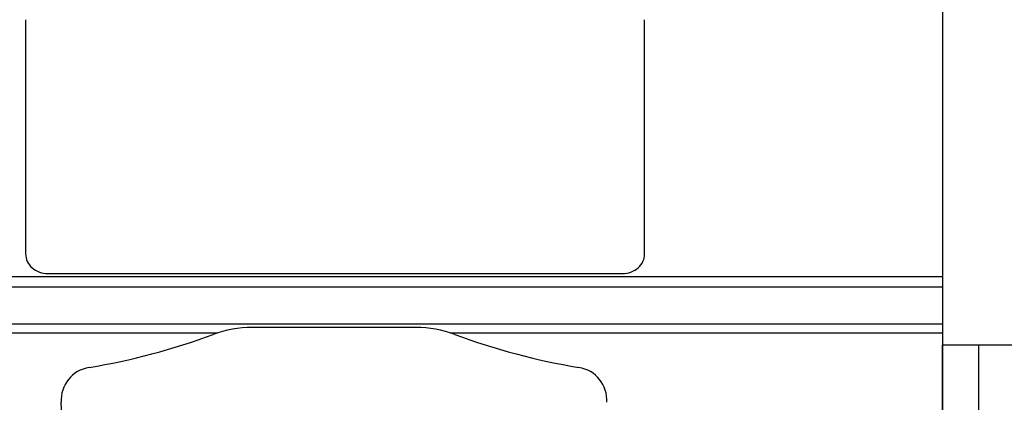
# Model space of a CAD drawing. Header units: inches. Extents: x 0 to 23760, y -13 to 16800.
# Tile 249 of 256: x 20762 to 21636, y 12618 to 12957. Entities that reach past the tile are written whole.
import ezdxf

# ---------------------------------------------------------------- set-up
doc = ezdxf.new("R2010")
doc.units = ezdxf.units.IN
doc.layers.add('1', color=7, linetype='Continuous', true_color=0xffffff)

msp = doc.modelspace()

# ---------------------------------------------------------------- linework, layer by layer
at = {"layer": '1', "color": 2, "linetype": 'Continuous', "lineweight": 25}
for p, q in [((21581.123, 12991.197), (21581.123, 12668.553)), ((20767.385, 12957.273), (20767.385, 12749.406)), ((21316.861, 12749.406), (21316.861, 12957.273)), ((16819.199, 12729.387), (21581.123, 12729.387)), ((20787.123, 12731.898), (21297.123, 12731.898)), ((16819.199, 12720.251), (21581.123, 12720.251)), ((16819.199, 12687.341), (21581.123, 12687.341)), ((21113.786, 12684.07), (20968.461, 12684.07)), ((20584.04, 12679.356), (20938.143, 12679.356)), ((21144.066, 12679.356), (21581.123, 12679.356)), ((21937.623, 12668.553), (21581.123, 12668.553)), ((21581.123, 12107.356), (21581.123, 12668.551)), ((21581.123, 12668.544), (21581.123, 12107.359)), ((21613.123, 12668.544), (21613.123, 11945.332))]:
    msp.add_line(p, q, dxfattribs=at)
for centre, radius, start, end in [((20968.461, 12584.332), 99.738, 90, 110.300866), ((21113.786, 12584.332), 99.738, 69.699134, 90), ((20725.596, 13240.851), 600.262, 279.412175, 290.300866), ((21356.651, 13240.851), 600.262, 249.699134, 260.587824), ((20828.623, 12619.332), 29.738, 99.412165, 183.129124), ((21253.623, 12619.332), 29.738, 356.870865, 80.587837), ((20199.562, 12584.943), 600.262, 354.685246, 3.129124)]:
    msp.add_arc(centre, radius, start, end, dxfattribs=at)
for centre, start_param, end_param in [((20787.123, 12749.406), 3.1415924, 4.7123892), ((21297.123, 12749.406), 4.7123888, 6.2831855)]:
    msp.add_ellipse(centre, major_axis=(19.738, 0), ratio=0.8870108, start_param=start_param, end_param=end_param, dxfattribs=at)

doc.saveas('drawing.dxf')
